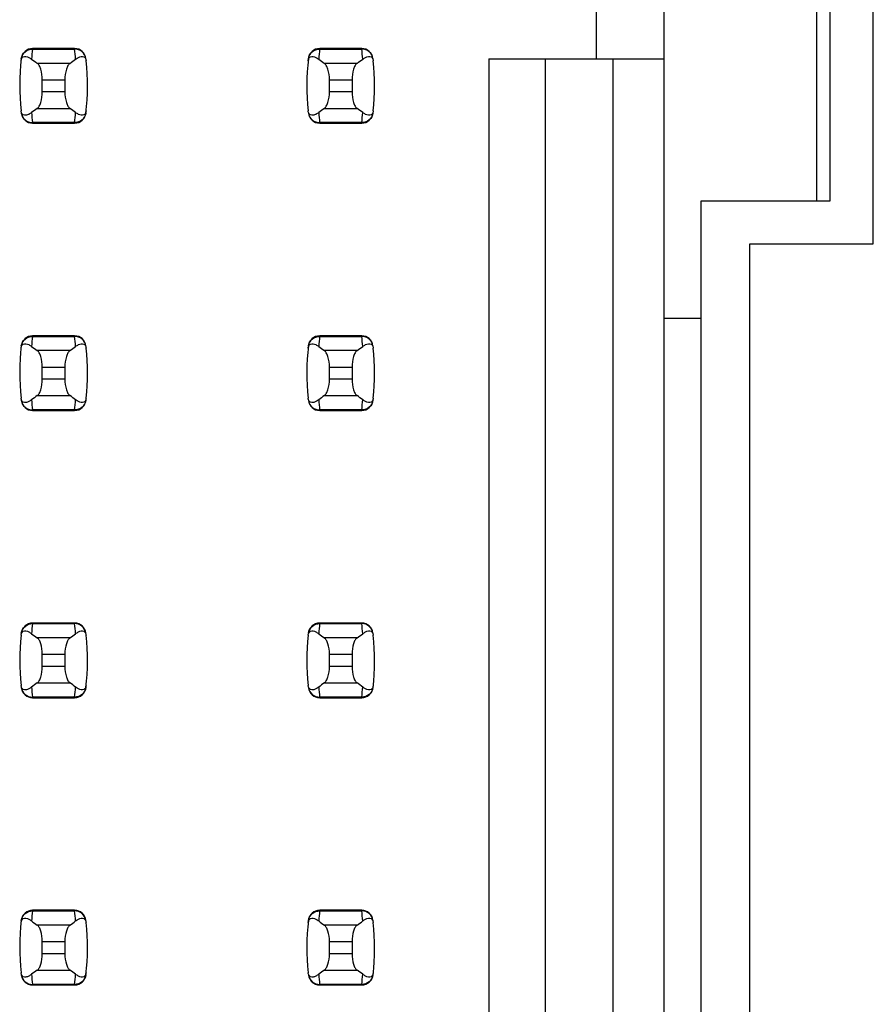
# Model space of a CAD drawing. Header units: inches. Extents: x 0 to 34, y 0 to 22.
# Tile 14 of 43: x 6.947 to 7.541, y 10.85 to 11.536. Entities that reach past the tile are written whole.
import ezdxf

# ---------------------------------------------------------------- set-up
doc = ezdxf.new("R2010")
doc.units = ezdxf.units.IN
doc.header["$LTSCALE"] = 1.87
doc.header["$MEASUREMENT"] = 0
doc.layers.get('0').update_dxf_attribs({"linetype": 'CONTINUOUS'})

msp = doc.modelspace()

# ---------------------------------------------------------------- linework, layer by layer
at = {"color": 7, "linetype": 'CONTINUOUS'}
for p, q in [((7.39544, 7.5449), (7.39544, 14.43466)), ((7.54122, 11.37978), (7.54122, 11.99978)), ((7.50174, 11.96978), (7.50174, 11.40978)), ((7.51122, 11.40978), (7.51122, 11.96978)), ((7.3482, 11.55592), (7.3482, 11.50868)), ((6.9556, 11.51577), (6.95558, 11.51536)), ((6.95558, 11.51536), (6.98491, 11.51536)), ((6.98489, 11.51577), (6.9556, 11.51577)), ((6.98491, 11.51536), (6.98489, 11.51577)), ((7.1556, 11.51577), (7.15558, 11.51536)), ((7.15558, 11.51536), (7.18491, 11.51536)), ((7.18489, 11.51577), (7.1556, 11.51577)), ((7.18491, 11.51536), (7.18489, 11.51577)), ((6.9816, 11.50545), (6.95888, 11.50545)), ((7.1816, 11.50545), (7.15888, 11.50545)), ((7.27339, 11.50868), (7.27339, 10.47088)), ((7.27339, 11.50868), (7.39544, 11.50868)), ((7.31276, 11.50868), (7.31276, 10.47088)), ((7.36001, 10.47088), (7.36001, 11.50868)), ((6.96237, 11.48552), (6.96237, 11.49404)), ((6.96237, 11.49404), (6.97812, 11.49404)), ((6.97812, 11.49404), (6.97812, 11.48552)), ((7.16237, 11.48552), (7.16237, 11.49404)), ((7.16237, 11.49404), (7.17812, 11.49404)), ((7.17812, 11.49404), (7.17812, 11.48552)), ((6.97812, 11.48552), (6.96237, 11.48552)), ((7.17812, 11.48552), (7.16237, 11.48552)), ((6.95888, 11.47411), (6.9816, 11.47411)), ((7.15888, 11.47411), (7.1816, 11.47411)), ((6.98491, 11.4642), (6.95558, 11.4642)), ((6.95558, 11.4642), (6.9556, 11.4638)), ((6.9556, 11.4638), (6.98489, 11.4638)), ((6.98489, 11.4638), (6.98491, 11.4642)), ((7.18491, 11.4642), (7.15558, 11.4642)), ((7.15558, 11.4642), (7.1556, 11.4638)), ((7.1556, 11.4638), (7.18489, 11.4638)), ((7.18489, 11.4638), (7.18491, 11.4642)), ((7.42122, 10.56978), (7.42122, 11.40978)), ((7.42122, 11.40978), (7.51122, 11.40978)), ((7.45522, 10.59978), (7.45522, 11.37978)), ((7.45522, 11.37978), (7.54122, 11.37978)), ((7.42122, 11.32788), (7.39544, 11.32788)), ((6.9556, 11.31577), (6.95558, 11.31536)), ((6.95558, 11.31536), (6.98491, 11.31536)), ((6.98489, 11.31577), (6.9556, 11.31577)), ((6.98491, 11.31536), (6.98489, 11.31577)), ((7.1556, 11.31577), (7.15558, 11.31536)), ((7.15558, 11.31536), (7.18491, 11.31536)), ((7.18489, 11.31577), (7.1556, 11.31577)), ((7.18491, 11.31536), (7.18489, 11.31577)), ((6.9816, 11.30545), (6.95888, 11.30545)), ((7.1816, 11.30545), (7.15888, 11.30545)), ((6.96237, 11.28552), (6.96237, 11.29404)), ((6.96237, 11.29404), (6.97812, 11.29404)), ((6.97812, 11.29404), (6.97812, 11.28552)), ((7.16237, 11.28552), (7.16237, 11.29404)), ((7.16237, 11.29404), (7.17812, 11.29404)), ((7.17812, 11.29404), (7.17812, 11.28552)), ((6.97812, 11.28552), (6.96237, 11.28552)), ((7.17812, 11.28552), (7.16237, 11.28552)), ((6.95888, 11.27411), (6.9816, 11.27411)), ((7.15888, 11.27411), (7.1816, 11.27411)), ((6.98491, 11.2642), (6.95558, 11.2642)), ((6.95558, 11.2642), (6.9556, 11.2638)), ((6.9556, 11.2638), (6.98489, 11.2638)), ((6.98489, 11.2638), (6.98491, 11.2642)), ((7.18491, 11.2642), (7.15558, 11.2642)), ((7.15558, 11.2642), (7.1556, 11.2638)), ((7.1556, 11.2638), (7.18489, 11.2638)), ((7.18489, 11.2638), (7.18491, 11.2642)), ((6.9556, 11.11577), (6.95558, 11.11536)), ((6.95558, 11.11536), (6.98491, 11.11536)), ((6.98489, 11.11577), (6.9556, 11.11577)), ((6.98491, 11.11536), (6.98489, 11.11577)), ((7.1556, 11.11577), (7.15558, 11.11536)), ((7.15558, 11.11536), (7.18491, 11.11536)), ((7.18489, 11.11577), (7.1556, 11.11577)), ((7.18491, 11.11536), (7.18489, 11.11577)), ((6.9816, 11.10545), (6.95888, 11.10545)), ((7.1816, 11.10545), (7.15888, 11.10545)), ((6.96237, 11.08552), (6.96237, 11.09404)), ((6.96237, 11.09404), (6.97812, 11.09404)), ((6.97812, 11.09404), (6.97812, 11.08552)), ((7.16237, 11.08552), (7.16237, 11.09404)), ((7.16237, 11.09404), (7.17812, 11.09404)), ((7.17812, 11.09404), (7.17812, 11.08552)), ((6.97812, 11.08552), (6.96237, 11.08552)), ((7.17812, 11.08552), (7.16237, 11.08552)), ((6.95888, 11.07411), (6.9816, 11.07411)), ((7.15888, 11.07411), (7.1816, 11.07411)), ((6.98491, 11.0642), (6.95558, 11.0642)), ((6.95558, 11.0642), (6.9556, 11.0638)), ((6.98489, 11.0638), (6.98491, 11.0642)), ((7.18491, 11.0642), (7.15558, 11.0642)), ((7.15558, 11.0642), (7.1556, 11.0638)), ((7.18489, 11.0638), (7.18491, 11.0642)), ((6.9556, 11.0638), (6.98489, 11.0638)), ((7.1556, 11.0638), (7.18489, 11.0638)), ((6.9556, 10.91577), (6.95558, 10.91536)), ((6.95558, 10.91536), (6.98491, 10.91536)), ((6.98489, 10.91577), (6.9556, 10.91577)), ((6.98491, 10.91536), (6.98489, 10.91577)), ((7.1556, 10.91577), (7.15558, 10.91536)), ((7.15558, 10.91536), (7.18491, 10.91536)), ((7.18489, 10.91577), (7.1556, 10.91577)), ((7.18491, 10.91536), (7.18489, 10.91577)), ((6.9816, 10.90545), (6.95888, 10.90545)), ((7.1816, 10.90545), (7.15888, 10.90545)), ((6.96237, 10.88552), (6.96237, 10.89404)), ((6.96237, 10.89404), (6.97812, 10.89404)), ((6.97812, 10.89404), (6.97812, 10.88552)), ((7.16237, 10.89404), (7.17812, 10.89404)), ((7.16237, 10.88552), (7.16237, 10.89404)), ((7.17812, 10.89404), (7.17812, 10.88552)), ((6.97812, 10.88552), (6.96237, 10.88552)), ((7.17812, 10.88552), (7.16237, 10.88552)), ((6.95888, 10.87411), (6.9816, 10.87411)), ((7.15888, 10.87411), (7.1816, 10.87411)), ((6.98491, 10.8642), (6.95558, 10.8642)), ((6.95558, 10.8642), (6.9556, 10.8638)), ((6.9556, 10.8638), (6.98489, 10.8638)), ((6.98489, 10.8638), (6.98491, 10.8642)), ((7.18491, 10.8642), (7.15558, 10.8642)), ((7.15558, 10.8642), (7.1556, 10.8638)), ((7.1556, 10.8638), (7.18489, 10.8638)), ((7.18489, 10.8638), (7.18491, 10.8642))]:
    msp.add_line(p, q, dxfattribs=at)
for centre, radius, start, end in [((6.9556, 11.50789), 0.00787, 90, 173.04714), ((7.10412, 11.49739), 0.14963, 173.09909, 175.79439), ((6.98489, 11.50789), 0.00787, 6.95286, 90), ((6.83636, 11.49739), 0.14963, 4.20561, 6.90091), ((7.1556, 11.50789), 0.00787, 90, 173.04714), ((7.30412, 11.49739), 0.14963, 173.09909, 175.79439), ((7.18489, 11.50789), 0.00787, 6.95286, 90), ((7.03636, 11.49739), 0.14963, 4.20561, 6.90091), ((7.1041, 11.48978), 0.15748, 173.0989, 186.37124), ((6.83639, 11.48978), 0.15748, 353.0989, 6.37124), ((7.3041, 11.48978), 0.15748, 173.0989, 186.37124), ((7.03639, 11.48978), 0.15748, 353.62876, 6.37124), ((6.9556, 11.47167), 0.00787, 186.95286, 270), ((7.10412, 11.48218), 0.14963, 184.20561, 186.90091), ((6.98489, 11.47167), 0.00787, 270, 353.04714), ((6.83636, 11.48218), 0.14963, 353.09909, 355.79439), ((7.1556, 11.47167), 0.00787, 186.95286, 270), ((7.30412, 11.48218), 0.14963, 184.20561, 186.90091), ((7.18489, 11.47167), 0.00787, 270, 353.04714), ((7.03636, 11.48218), 0.14963, 353.09909, 355.79439), ((6.9556, 11.30789), 0.00787, 90, 173.04714), ((7.10412, 11.29739), 0.14963, 173.09909, 175.79439), ((6.98489, 11.30789), 0.00787, 6.95286, 90), ((6.83636, 11.29739), 0.14963, 4.20561, 6.90091), ((7.1556, 11.30789), 0.00787, 90, 173.04714), ((7.30412, 11.29739), 0.14963, 173.09909, 175.79439), ((7.18489, 11.30789), 0.00787, 6.95286, 90), ((7.03636, 11.29739), 0.14963, 4.20561, 6.90091), ((7.1041, 11.28978), 0.15748, 173.0989, 186.37124), ((6.83639, 11.28978), 0.15748, 353.62876, 6.37124), ((7.3041, 11.28978), 0.15748, 173.0989, 186.37124), ((7.03639, 11.28978), 0.15748, 353.62876, 6.37124), ((6.9556, 11.27167), 0.00787, 186.95286, 270), ((7.10412, 11.28218), 0.14963, 184.20561, 186.90091), ((6.98489, 11.27167), 0.00787, 270, 353.04714), ((6.83636, 11.28218), 0.14963, 353.09909, 355.79439), ((7.1556, 11.27167), 0.00787, 186.95286, 270), ((7.30412, 11.28218), 0.14963, 184.20561, 186.90091), ((7.18489, 11.27167), 0.00787, 270, 353.04714), ((7.03636, 11.28218), 0.14963, 353.09909, 355.79439), ((6.9556, 11.10789), 0.00787, 90, 173.04714), ((7.10412, 11.09739), 0.14963, 173.09909, 175.79439), ((6.98489, 11.10789), 0.00787, 6.95286, 90), ((6.83636, 11.09739), 0.14963, 4.20561, 6.90091), ((7.1556, 11.10789), 0.00787, 90, 173.04714), ((7.30412, 11.09739), 0.14963, 173.09909, 175.79439), ((7.18489, 11.10789), 0.00787, 6.95286, 90), ((7.03636, 11.09739), 0.14963, 4.20561, 6.90091), ((7.1041, 11.08978), 0.15748, 173.62876, 186.37124), ((6.83639, 11.08978), 0.15748, 353.0989, 6.37124), ((7.3041, 11.08978), 0.15748, 173.62876, 186.37124), ((7.03639, 11.08978), 0.15748, 353.0989, 6.37124), ((7.10412, 11.08218), 0.14963, 184.20561, 186.90091), ((6.83636, 11.08218), 0.14963, 353.09909, 355.79439), ((7.30412, 11.08218), 0.14963, 184.20561, 186.90091), ((7.03636, 11.08218), 0.14963, 353.09909, 355.79439), ((6.9556, 11.07167), 0.00787, 186.95286, 270), ((6.98489, 11.07167), 0.00787, 270, 353.04714), ((7.1556, 11.07167), 0.00787, 186.95286, 270), ((7.18489, 11.07167), 0.00787, 270, 353.04714), ((6.9556, 10.90789), 0.00787, 90, 173.04714), ((7.10412, 10.89739), 0.14963, 173.09909, 175.79439), ((6.98489, 10.90789), 0.00787, 6.95286, 90), ((6.83636, 10.89739), 0.14963, 4.20561, 6.90091), ((7.1556, 10.90789), 0.00787, 90, 173.04714), ((7.30412, 10.89739), 0.14963, 173.09909, 175.79439), ((7.18489, 10.90789), 0.00787, 6.95286, 90), ((7.03636, 10.89739), 0.14963, 4.20561, 6.90091), ((7.1041, 10.88978), 0.15748, 173.0989, 186.37124), ((6.83639, 10.88978), 0.15748, 353.0989, 6.37124), ((7.3041, 10.88978), 0.15748, 173.0989, 186.37124), ((7.03639, 10.88978), 0.15748, 353.0989, 6.37124), ((6.9556, 10.87167), 0.00787, 186.95286, 270), ((7.10412, 10.88218), 0.14963, 184.20561, 186.90091), ((6.98489, 10.87167), 0.00787, 270, 353.04714), ((6.83636, 10.88218), 0.14963, 353.09909, 355.79439), ((7.1556, 10.87167), 0.00787, 186.95286, 270), ((7.30412, 10.88218), 0.14963, 184.20561, 186.90091), ((7.18489, 10.87167), 0.00787, 270, 353.04714), ((7.03636, 10.88218), 0.14963, 353.09909, 355.79439)]:
    msp.add_arc(centre, radius, start, end, dxfattribs=at)
for centre, start_param, end_param in [((7.32638, 11.5433), -2.804032, -2.774684), ((6.61411, 11.5433), -0.366909, -0.33756), ((7.52638, 11.5433), -2.804032, -2.774684), ((6.81411, 11.5433), -0.366909, -0.33756), ((7.32638, 11.43627), 2.774684, 2.804032), ((6.61411, 11.43627), 0.33756, 0.366909), ((7.52638, 11.43627), 2.774684, 2.804032), ((6.81411, 11.43627), 0.33756, 0.366909), ((7.32638, 11.3433), -2.804032, -2.774684), ((6.61411, 11.3433), -0.366909, -0.33756), ((7.52638, 11.3433), -2.804032, -2.774684), ((6.81411, 11.3433), -0.366909, -0.33756), ((7.32638, 11.23627), 2.774684, 2.804032), ((6.61411, 11.23627), 0.33756, 0.366909), ((7.52638, 11.23627), 2.774684, 2.804032), ((6.81411, 11.23627), 0.33756, 0.366909), ((7.32638, 11.1433), -2.804032, -2.774684), ((6.61411, 11.1433), -0.366909, -0.33756), ((7.52638, 11.1433), -2.804032, -2.774684), ((6.81411, 11.1433), -0.366909, -0.33756), ((7.32638, 11.03627), 2.774684, 2.804032), ((6.61411, 11.03627), 0.33756, 0.366909), ((7.52638, 11.03627), 2.774684, 2.804032), ((6.81411, 11.03627), 0.33756, 0.366909), ((7.32638, 10.9433), -2.804032, -2.774684), ((6.61411, 10.9433), -0.366909, -0.33756), ((7.52638, 10.9433), -2.804032, -2.774684), ((6.81411, 10.9433), -0.366909, -0.33756), ((7.32638, 10.83627), 2.774684, 2.804032), ((6.61411, 10.83627), 0.33756, 0.366909), ((7.52638, 10.83627), 2.774684, 2.804032), ((6.81411, 10.83627), 0.33756, 0.366909)]:
    msp.add_ellipse(centre, major_axis=(0.3937, 0), ratio=0.267949, start_param=start_param, end_param=end_param, dxfattribs=at)
for points, knots in [([(6.94759, 11.50726), (6.94767, 11.50796), (6.94794, 11.50908), (6.94926, 11.51028), (6.95107, 11.5104), (6.95303, 11.50964), (6.95427, 11.50884), (6.9549, 11.50836)], [0, 0, 0, 0, 0.221573, 0.342081, 0.537638, 0.75178, 1, 1, 1, 1]), ([(6.94776, 11.5087), (6.94798, 11.5105), (6.94991, 11.51408), (6.95373, 11.51538), (6.95558, 11.51536)], [0, 0, 0, 0, 0.49418, 1, 1, 1, 1]), ([(6.99272, 11.5087), (6.99251, 11.5105), (6.99058, 11.51408), (6.98676, 11.51538), (6.98491, 11.51536)], [0, 0, 0, 0, 0.49418, 1, 1, 1, 1]), ([(6.98559, 11.50836), (6.98622, 11.50884), (6.98746, 11.50964), (6.98942, 11.5104), (6.99123, 11.51028), (6.99255, 11.50908), (6.99281, 11.50796), (6.99289, 11.50726)], [0, 0, 0, 0, 0.248219, 0.462352, 0.657907, 0.778419, 1, 1, 1, 1]), ([(7.14759, 11.50726), (7.14767, 11.50796), (7.14794, 11.50908), (7.14926, 11.51028), (7.15107, 11.5104), (7.15303, 11.50964), (7.15427, 11.50884), (7.1549, 11.50836)], [0, 0, 0, 0, 0.221573, 0.342081, 0.537638, 0.75178, 1, 1, 1, 1]), ([(7.14776, 11.5087), (7.14798, 11.5105), (7.14991, 11.51408), (7.15373, 11.51538), (7.15558, 11.51536)], [0, 0, 0, 0, 0.49418, 1, 1, 1, 1]), ([(7.19272, 11.5087), (7.19251, 11.5105), (7.19058, 11.51408), (7.18676, 11.51538), (7.18491, 11.51536)], [0, 0, 0, 0, 0.49418, 1, 1, 1, 1]), ([(7.18559, 11.50836), (7.18622, 11.50884), (7.18746, 11.50964), (7.18942, 11.5104), (7.19123, 11.51028), (7.19255, 11.50908), (7.19281, 11.50796), (7.19289, 11.50726)], [0, 0, 0, 0, 0.248219, 0.462352, 0.657907, 0.778419, 1, 1, 1, 1]), ([(6.96237, 11.49404), (6.96237, 11.49651), (6.96197, 11.49996), (6.96045, 11.50374), (6.95944, 11.50507), (6.95888, 11.50545)], [0, 0, 0, 0, 0.604658, 0.834309, 1, 1, 1, 1]), ([(6.9816, 11.50545), (6.98105, 11.50507), (6.98004, 11.50374), (6.97851, 11.49996), (6.97812, 11.49651), (6.97812, 11.49404)], [0, 0, 0, 0, 0.165672, 0.395352, 1, 1, 1, 1]), ([(7.16237, 11.49404), (7.16237, 11.49651), (7.16197, 11.49996), (7.16045, 11.50374), (7.15944, 11.50507), (7.15888, 11.50545)], [0, 0, 0, 0, 0.604658, 0.834309, 1, 1, 1, 1]), ([(7.1816, 11.50545), (7.18105, 11.50507), (7.18004, 11.50374), (7.17851, 11.49996), (7.17812, 11.49651), (7.17812, 11.49404)], [0, 0, 0, 0, 0.165672, 0.395352, 1, 1, 1, 1]), ([(6.95888, 11.47411), (6.95944, 11.4745), (6.96045, 11.47582), (6.96197, 11.4796), (6.96237, 11.48306), (6.96237, 11.48552)], [0, 0, 0, 0, 0.165672, 0.395352, 1, 1, 1, 1]), ([(6.97812, 11.48552), (6.97812, 11.48306), (6.97851, 11.4796), (6.98004, 11.47582), (6.98105, 11.4745), (6.9816, 11.47411)], [0, 0, 0, 0, 0.604658, 0.834309, 1, 1, 1, 1]), ([(7.15888, 11.47411), (7.15944, 11.4745), (7.16045, 11.47582), (7.16197, 11.4796), (7.16237, 11.48306), (7.16237, 11.48552)], [0, 0, 0, 0, 0.165672, 0.395352, 1, 1, 1, 1]), ([(7.17812, 11.48552), (7.17812, 11.48306), (7.17851, 11.4796), (7.18004, 11.47582), (7.18105, 11.4745), (7.1816, 11.47411)], [0, 0, 0, 0, 0.604658, 0.834309, 1, 1, 1, 1]), ([(6.9549, 11.47121), (6.95427, 11.47073), (6.95303, 11.46992), (6.95107, 11.46916), (6.94926, 11.46928), (6.94794, 11.47048), (6.94767, 11.47161), (6.94759, 11.47231)], [0, 0, 0, 0, 0.248219, 0.462352, 0.657906, 0.77842, 1, 1, 1, 1]), ([(6.94776, 11.47086), (6.94798, 11.46906), (6.94991, 11.46548), (6.95373, 11.46419), (6.95558, 11.4642)], [0, 0, 0, 0, 0.49418, 1, 1, 1, 1]), ([(6.99272, 11.47086), (6.99251, 11.46906), (6.99058, 11.46548), (6.98676, 11.46419), (6.98491, 11.4642)], [0, 0, 0, 0, 0.49418, 1, 1, 1, 1]), ([(6.99289, 11.47231), (6.99281, 11.47161), (6.99255, 11.47048), (6.99123, 11.46928), (6.98942, 11.46916), (6.98746, 11.46992), (6.98622, 11.47073), (6.98559, 11.47121)], [0, 0, 0, 0, 0.221528, 0.34208, 0.53764, 0.751766, 1, 1, 1, 1]), ([(7.1549, 11.47121), (7.15427, 11.47073), (7.15303, 11.46992), (7.15107, 11.46916), (7.14926, 11.46928), (7.14794, 11.47048), (7.14767, 11.47161), (7.14759, 11.47231)], [0, 0, 0, 0, 0.248219, 0.462352, 0.657906, 0.77842, 1, 1, 1, 1]), ([(7.14776, 11.47086), (7.14798, 11.46906), (7.14991, 11.46548), (7.15373, 11.46419), (7.15558, 11.4642)], [0, 0, 0, 0, 0.49418, 1, 1, 1, 1]), ([(7.19272, 11.47086), (7.19251, 11.46906), (7.19058, 11.46548), (7.18676, 11.46419), (7.18491, 11.4642)], [0, 0, 0, 0, 0.49418, 1, 1, 1, 1]), ([(7.19289, 11.47231), (7.19281, 11.47161), (7.19255, 11.47048), (7.19123, 11.46928), (7.18942, 11.46916), (7.18746, 11.46992), (7.18622, 11.47073), (7.18559, 11.47121)], [0, 0, 0, 0, 0.221528, 0.34208, 0.53764, 0.751766, 1, 1, 1, 1]), ([(6.94776, 11.3087), (6.94798, 11.3105), (6.94991, 11.31408), (6.95373, 11.31538), (6.95558, 11.31536)], [0, 0, 0, 0, 0.49418, 1, 1, 1, 1]), ([(6.99272, 11.3087), (6.99251, 11.3105), (6.99058, 11.31408), (6.98676, 11.31538), (6.98491, 11.31536)], [0, 0, 0, 0, 0.49418, 1, 1, 1, 1]), ([(7.14776, 11.3087), (7.14798, 11.3105), (7.14991, 11.31408), (7.15373, 11.31538), (7.15558, 11.31536)], [0, 0, 0, 0, 0.49418, 1, 1, 1, 1]), ([(7.19272, 11.3087), (7.19251, 11.3105), (7.19058, 11.31408), (7.18676, 11.31538), (7.18491, 11.31536)], [0, 0, 0, 0, 0.49418, 1, 1, 1, 1]), ([(6.94759, 11.30726), (6.94767, 11.30796), (6.94794, 11.30908), (6.94926, 11.31028), (6.95107, 11.3104), (6.95303, 11.30964), (6.95427, 11.30884), (6.9549, 11.30836)], [0, 0, 0, 0, 0.221573, 0.342081, 0.537638, 0.75178, 1, 1, 1, 1]), ([(6.96237, 11.29404), (6.96237, 11.29651), (6.96197, 11.29996), (6.96045, 11.30374), (6.95944, 11.30507), (6.95888, 11.30545)], [0, 0, 0, 0, 0.604658, 0.834309, 1, 1, 1, 1]), ([(6.9816, 11.30545), (6.98105, 11.30507), (6.98004, 11.30374), (6.97851, 11.29996), (6.97812, 11.29651), (6.97812, 11.29404)], [0, 0, 0, 0, 0.165672, 0.395352, 1, 1, 1, 1]), ([(6.98559, 11.30836), (6.98622, 11.30884), (6.98746, 11.30964), (6.98942, 11.3104), (6.99123, 11.31028), (6.99255, 11.30908), (6.99281, 11.30796), (6.99289, 11.30726)], [0, 0, 0, 0, 0.248219, 0.462352, 0.657907, 0.778419, 1, 1, 1, 1]), ([(7.14759, 11.30726), (7.14767, 11.30796), (7.14794, 11.30908), (7.14926, 11.31028), (7.15107, 11.3104), (7.15303, 11.30964), (7.15427, 11.30884), (7.1549, 11.30836)], [0, 0, 0, 0, 0.221573, 0.342081, 0.537638, 0.75178, 1, 1, 1, 1]), ([(7.16237, 11.29404), (7.16237, 11.29651), (7.16197, 11.29996), (7.16045, 11.30374), (7.15944, 11.30507), (7.15888, 11.30545)], [0, 0, 0, 0, 0.604658, 0.834309, 1, 1, 1, 1]), ([(7.1816, 11.30545), (7.18105, 11.30507), (7.18004, 11.30374), (7.17851, 11.29996), (7.17812, 11.29651), (7.17812, 11.29404)], [0, 0, 0, 0, 0.165672, 0.395352, 1, 1, 1, 1]), ([(7.18559, 11.30836), (7.18622, 11.30884), (7.18746, 11.30964), (7.18942, 11.3104), (7.19123, 11.31028), (7.19255, 11.30908), (7.19281, 11.30796), (7.19289, 11.30726)], [0, 0, 0, 0, 0.248219, 0.462352, 0.657907, 0.778419, 1, 1, 1, 1]), ([(6.95888, 11.27411), (6.95944, 11.2745), (6.96045, 11.27582), (6.96197, 11.2796), (6.96237, 11.28306), (6.96237, 11.28552)], [0, 0, 0, 0, 0.165672, 0.395352, 1, 1, 1, 1]), ([(6.97812, 11.28552), (6.97812, 11.28306), (6.97851, 11.2796), (6.98004, 11.27582), (6.98105, 11.2745), (6.9816, 11.27411)], [0, 0, 0, 0, 0.604658, 0.834309, 1, 1, 1, 1]), ([(7.15888, 11.27411), (7.15944, 11.2745), (7.16045, 11.27582), (7.16197, 11.2796), (7.16237, 11.28306), (7.16237, 11.28552)], [0, 0, 0, 0, 0.165672, 0.395352, 1, 1, 1, 1]), ([(7.17812, 11.28552), (7.17812, 11.28306), (7.17851, 11.2796), (7.18004, 11.27582), (7.18105, 11.2745), (7.1816, 11.27411)], [0, 0, 0, 0, 0.604658, 0.834309, 1, 1, 1, 1]), ([(6.9549, 11.27121), (6.95427, 11.27073), (6.95303, 11.26992), (6.95107, 11.26916), (6.94926, 11.26928), (6.94794, 11.27048), (6.94767, 11.27161), (6.94759, 11.27231)], [0, 0, 0, 0, 0.248219, 0.462352, 0.657906, 0.77842, 1, 1, 1, 1]), ([(6.94776, 11.27086), (6.94798, 11.26906), (6.94991, 11.26548), (6.95373, 11.26419), (6.95558, 11.2642)], [0, 0, 0, 0, 0.49418, 1, 1, 1, 1]), ([(6.99272, 11.27086), (6.99251, 11.26906), (6.99058, 11.26548), (6.98676, 11.26419), (6.98491, 11.2642)], [0, 0, 0, 0, 0.49418, 1, 1, 1, 1]), ([(6.99289, 11.27231), (6.99281, 11.27161), (6.99255, 11.27048), (6.99123, 11.26928), (6.98942, 11.26916), (6.98746, 11.26992), (6.98622, 11.27073), (6.98559, 11.27121)], [0, 0, 0, 0, 0.221528, 0.34208, 0.53764, 0.751766, 1, 1, 1, 1]), ([(7.1549, 11.27121), (7.15427, 11.27073), (7.15303, 11.26992), (7.15107, 11.26916), (7.14926, 11.26928), (7.14794, 11.27048), (7.14767, 11.27161), (7.14759, 11.27231)], [0, 0, 0, 0, 0.248219, 0.462352, 0.657906, 0.77842, 1, 1, 1, 1]), ([(7.14776, 11.27086), (7.14798, 11.26906), (7.14991, 11.26548), (7.15373, 11.26419), (7.15558, 11.2642)], [0, 0, 0, 0, 0.49418, 1, 1, 1, 1]), ([(7.19272, 11.27086), (7.19251, 11.26906), (7.19058, 11.26548), (7.18676, 11.26419), (7.18491, 11.2642)], [0, 0, 0, 0, 0.49418, 1, 1, 1, 1]), ([(7.19289, 11.27231), (7.19281, 11.27161), (7.19255, 11.27048), (7.19123, 11.26928), (7.18942, 11.26916), (7.18746, 11.26992), (7.18622, 11.27073), (7.18559, 11.27121)], [0, 0, 0, 0, 0.221528, 0.34208, 0.53764, 0.751766, 1, 1, 1, 1]), ([(6.94776, 11.1087), (6.94798, 11.1105), (6.94991, 11.11408), (6.95373, 11.11538), (6.95558, 11.11536)], [0, 0, 0, 0, 0.49418, 1, 1, 1, 1]), ([(6.99272, 11.1087), (6.99251, 11.1105), (6.99058, 11.11408), (6.98676, 11.11538), (6.98491, 11.11536)], [0, 0, 0, 0, 0.49418, 1, 1, 1, 1]), ([(7.14776, 11.1087), (7.14798, 11.1105), (7.14991, 11.11408), (7.15373, 11.11538), (7.15558, 11.11536)], [0, 0, 0, 0, 0.49418, 1, 1, 1, 1]), ([(7.19272, 11.1087), (7.19251, 11.1105), (7.19058, 11.11408), (7.18676, 11.11538), (7.18491, 11.11536)], [0, 0, 0, 0, 0.49418, 1, 1, 1, 1]), ([(6.94759, 11.10726), (6.94767, 11.10796), (6.94794, 11.10908), (6.94926, 11.11028), (6.95107, 11.1104), (6.95303, 11.10964), (6.95427, 11.10884), (6.9549, 11.10836)], [0, 0, 0, 0, 0.221573, 0.342081, 0.537638, 0.75178, 1, 1, 1, 1]), ([(6.96237, 11.09404), (6.96237, 11.09651), (6.96197, 11.09996), (6.96045, 11.10374), (6.95944, 11.10507), (6.95888, 11.10545)], [0, 0, 0, 0, 0.604658, 0.834309, 1, 1, 1, 1]), ([(6.9816, 11.10545), (6.98105, 11.10507), (6.98004, 11.10374), (6.97851, 11.09996), (6.97812, 11.09651), (6.97812, 11.09404)], [0, 0, 0, 0, 0.165672, 0.395352, 1, 1, 1, 1]), ([(6.98559, 11.10836), (6.98622, 11.10884), (6.98746, 11.10964), (6.98942, 11.1104), (6.99123, 11.11028), (6.99255, 11.10908), (6.99281, 11.10796), (6.99289, 11.10726)], [0, 0, 0, 0, 0.248219, 0.462352, 0.657907, 0.778419, 1, 1, 1, 1]), ([(7.14759, 11.10726), (7.14767, 11.10796), (7.14794, 11.10908), (7.14926, 11.11028), (7.15107, 11.1104), (7.15303, 11.10964), (7.15427, 11.10884), (7.1549, 11.10836)], [0, 0, 0, 0, 0.221573, 0.342081, 0.537638, 0.75178, 1, 1, 1, 1]), ([(7.16237, 11.09404), (7.16237, 11.09651), (7.16197, 11.09996), (7.16045, 11.10374), (7.15944, 11.10507), (7.15888, 11.10545)], [0, 0, 0, 0, 0.604658, 0.834309, 1, 1, 1, 1]), ([(7.1816, 11.10545), (7.18105, 11.10507), (7.18004, 11.10374), (7.17851, 11.09996), (7.17812, 11.09651), (7.17812, 11.09404)], [0, 0, 0, 0, 0.165672, 0.395352, 1, 1, 1, 1]), ([(7.18559, 11.10836), (7.18622, 11.10884), (7.18746, 11.10964), (7.18942, 11.1104), (7.19123, 11.11028), (7.19255, 11.10908), (7.19281, 11.10796), (7.19289, 11.10726)], [0, 0, 0, 0, 0.248219, 0.462352, 0.657907, 0.778419, 1, 1, 1, 1]), ([(6.95888, 11.07411), (6.95944, 11.0745), (6.96045, 11.07582), (6.96197, 11.0796), (6.96237, 11.08306), (6.96237, 11.08552)], [0, 0, 0, 0, 0.165672, 0.395352, 1, 1, 1, 1]), ([(6.97812, 11.08552), (6.97812, 11.08306), (6.97851, 11.0796), (6.98004, 11.07582), (6.98105, 11.0745), (6.9816, 11.07411)], [0, 0, 0, 0, 0.604658, 0.834309, 1, 1, 1, 1]), ([(7.15888, 11.07411), (7.15944, 11.0745), (7.16045, 11.07582), (7.16197, 11.0796), (7.16237, 11.08306), (7.16237, 11.08552)], [0, 0, 0, 0, 0.165672, 0.395352, 1, 1, 1, 1]), ([(7.17812, 11.08552), (7.17812, 11.08306), (7.17851, 11.0796), (7.18004, 11.07582), (7.18105, 11.0745), (7.1816, 11.07411)], [0, 0, 0, 0, 0.604658, 0.834309, 1, 1, 1, 1]), ([(6.9549, 11.07121), (6.95427, 11.07073), (6.95303, 11.06992), (6.95107, 11.06916), (6.94926, 11.06928), (6.94794, 11.07048), (6.94767, 11.07161), (6.94759, 11.07231)], [0, 0, 0, 0, 0.248219, 0.462352, 0.657906, 0.77842, 1, 1, 1, 1]), ([(6.99289, 11.07231), (6.99281, 11.07161), (6.99255, 11.07048), (6.99123, 11.06928), (6.98942, 11.06916), (6.98746, 11.06992), (6.98622, 11.07073), (6.98559, 11.07121)], [0, 0, 0, 0, 0.221528, 0.34208, 0.53764, 0.751766, 1, 1, 1, 1]), ([(7.1549, 11.07121), (7.15427, 11.07073), (7.15303, 11.06992), (7.15107, 11.06916), (7.14926, 11.06928), (7.14794, 11.07048), (7.14767, 11.07161), (7.14759, 11.07231)], [0, 0, 0, 0, 0.248219, 0.462352, 0.657906, 0.77842, 1, 1, 1, 1]), ([(7.19289, 11.07231), (7.19281, 11.07161), (7.19255, 11.07048), (7.19123, 11.06928), (7.18942, 11.06916), (7.18746, 11.06992), (7.18622, 11.07073), (7.18559, 11.07121)], [0, 0, 0, 0, 0.221528, 0.34208, 0.53764, 0.751766, 1, 1, 1, 1]), ([(6.94776, 11.07086), (6.94798, 11.06906), (6.94991, 11.06548), (6.95373, 11.06419), (6.95558, 11.0642)], [0, 0, 0, 0, 0.49418, 1, 1, 1, 1]), ([(6.99272, 11.07086), (6.99251, 11.06906), (6.99058, 11.06548), (6.98676, 11.06419), (6.98491, 11.0642)], [0, 0, 0, 0, 0.49418, 1, 1, 1, 1]), ([(7.14776, 11.07086), (7.14798, 11.06906), (7.14991, 11.06548), (7.15373, 11.06419), (7.15558, 11.0642)], [0, 0, 0, 0, 0.49418, 1, 1, 1, 1]), ([(7.19272, 11.07086), (7.19251, 11.06906), (7.19058, 11.06548), (7.18676, 11.06419), (7.18491, 11.0642)], [0, 0, 0, 0, 0.49418, 1, 1, 1, 1]), ([(6.94776, 10.9087), (6.94798, 10.9105), (6.94991, 10.91408), (6.95373, 10.91538), (6.95558, 10.91536)], [0, 0, 0, 0, 0.49418, 1, 1, 1, 1]), ([(6.99272, 10.9087), (6.99251, 10.9105), (6.99058, 10.91408), (6.98676, 10.91538), (6.98491, 10.91536)], [0, 0, 0, 0, 0.49418, 1, 1, 1, 1]), ([(7.14776, 10.9087), (7.14798, 10.9105), (7.14991, 10.91408), (7.15373, 10.91538), (7.15558, 10.91536)], [0, 0, 0, 0, 0.49418, 1, 1, 1, 1]), ([(7.19272, 10.9087), (7.19251, 10.9105), (7.19058, 10.91408), (7.18676, 10.91538), (7.18491, 10.91536)], [0, 0, 0, 0, 0.49418, 1, 1, 1, 1]), ([(6.94759, 10.90726), (6.94767, 10.90796), (6.94794, 10.90908), (6.94926, 10.91028), (6.95107, 10.9104), (6.95303, 10.90964), (6.95427, 10.90884), (6.9549, 10.90836)], [0, 0, 0, 0, 0.221573, 0.342081, 0.537638, 0.75178, 1, 1, 1, 1]), ([(6.98559, 10.90836), (6.98622, 10.90884), (6.98746, 10.90964), (6.98942, 10.9104), (6.99123, 10.91028), (6.99255, 10.90908), (6.99281, 10.90796), (6.99289, 10.90726)], [0, 0, 0, 0, 0.248219, 0.462352, 0.657907, 0.778419, 1, 1, 1, 1]), ([(7.14759, 10.90726), (7.14767, 10.90796), (7.14794, 10.90908), (7.14926, 10.91028), (7.15107, 10.9104), (7.15303, 10.90964), (7.15427, 10.90884), (7.1549, 10.90836)], [0, 0, 0, 0, 0.221573, 0.342081, 0.537638, 0.75178, 1, 1, 1, 1]), ([(7.18559, 10.90836), (7.18622, 10.90884), (7.18746, 10.90964), (7.18942, 10.9104), (7.19123, 10.91028), (7.19255, 10.90908), (7.19281, 10.90796), (7.19289, 10.90726)], [0, 0, 0, 0, 0.248219, 0.462352, 0.657907, 0.778419, 1, 1, 1, 1]), ([(6.96237, 10.89404), (6.96237, 10.89651), (6.96197, 10.89996), (6.96045, 10.90374), (6.95944, 10.90507), (6.95888, 10.90545)], [0, 0, 0, 0, 0.604658, 0.834309, 1, 1, 1, 1]), ([(6.9816, 10.90545), (6.98105, 10.90507), (6.98004, 10.90374), (6.97851, 10.89996), (6.97812, 10.89651), (6.97812, 10.89404)], [0, 0, 0, 0, 0.165672, 0.395352, 1, 1, 1, 1]), ([(7.16237, 10.89404), (7.16237, 10.89651), (7.16197, 10.89996), (7.16045, 10.90374), (7.15944, 10.90507), (7.15888, 10.90545)], [0, 0, 0, 0, 0.604658, 0.834309, 1, 1, 1, 1]), ([(7.1816, 10.90545), (7.18105, 10.90507), (7.18004, 10.90374), (7.17851, 10.89996), (7.17812, 10.89651), (7.17812, 10.89404)], [0, 0, 0, 0, 0.165672, 0.395352, 1, 1, 1, 1]), ([(6.95888, 10.87411), (6.95944, 10.8745), (6.96045, 10.87582), (6.96197, 10.8796), (6.96237, 10.88306), (6.96237, 10.88552)], [0, 0, 0, 0, 0.165672, 0.395352, 1, 1, 1, 1]), ([(6.97812, 10.88552), (6.97812, 10.88306), (6.97851, 10.8796), (6.98004, 10.87582), (6.98105, 10.8745), (6.9816, 10.87411)], [0, 0, 0, 0, 0.604658, 0.834309, 1, 1, 1, 1]), ([(7.15888, 10.87411), (7.15944, 10.8745), (7.16045, 10.87582), (7.16197, 10.8796), (7.16237, 10.88306), (7.16237, 10.88552)], [0, 0, 0, 0, 0.165672, 0.395352, 1, 1, 1, 1]), ([(7.17812, 10.88552), (7.17812, 10.88306), (7.17851, 10.8796), (7.18004, 10.87582), (7.18105, 10.8745), (7.1816, 10.87411)], [0, 0, 0, 0, 0.604658, 0.834309, 1, 1, 1, 1]), ([(6.9549, 10.87121), (6.95427, 10.87073), (6.95303, 10.86992), (6.95107, 10.86916), (6.94926, 10.86928), (6.94794, 10.87048), (6.94767, 10.87161), (6.94759, 10.87231)], [0, 0, 0, 0, 0.248219, 0.462352, 0.657906, 0.77842, 1, 1, 1, 1]), ([(6.99289, 10.87231), (6.99281, 10.87161), (6.99255, 10.87048), (6.99123, 10.86928), (6.98942, 10.86916), (6.98746, 10.86992), (6.98622, 10.87073), (6.98559, 10.87121)], [0, 0, 0, 0, 0.221528, 0.34208, 0.53764, 0.751766, 1, 1, 1, 1]), ([(7.1549, 10.87121), (7.15427, 10.87073), (7.15303, 10.86992), (7.15107, 10.86916), (7.14926, 10.86928), (7.14794, 10.87048), (7.14767, 10.87161), (7.14759, 10.87231)], [0, 0, 0, 0, 0.248219, 0.462352, 0.657906, 0.77842, 1, 1, 1, 1]), ([(7.19289, 10.87231), (7.19281, 10.87161), (7.19255, 10.87048), (7.19123, 10.86928), (7.18942, 10.86916), (7.18746, 10.86992), (7.18622, 10.87073), (7.18559, 10.87121)], [0, 0, 0, 0, 0.221528, 0.34208, 0.53764, 0.751766, 1, 1, 1, 1]), ([(6.94776, 10.87086), (6.94798, 10.86906), (6.94991, 10.86548), (6.95373, 10.86419), (6.95558, 10.8642)], [0, 0, 0, 0, 0.49418, 1, 1, 1, 1]), ([(6.99272, 10.87086), (6.99251, 10.86906), (6.99058, 10.86548), (6.98676, 10.86419), (6.98491, 10.8642)], [0, 0, 0, 0, 0.49418, 1, 1, 1, 1]), ([(7.14776, 10.87086), (7.14798, 10.86906), (7.14991, 10.86548), (7.15373, 10.86419), (7.15558, 10.8642)], [0, 0, 0, 0, 0.49418, 1, 1, 1, 1]), ([(7.19272, 10.87086), (7.19251, 10.86906), (7.19058, 10.86548), (7.18676, 10.86419), (7.18491, 10.8642)], [0, 0, 0, 0, 0.49418, 1, 1, 1, 1])]:
    msp.add_open_spline(points, degree=3, knots=knots, dxfattribs=at)

doc.saveas('drawing.dxf')
